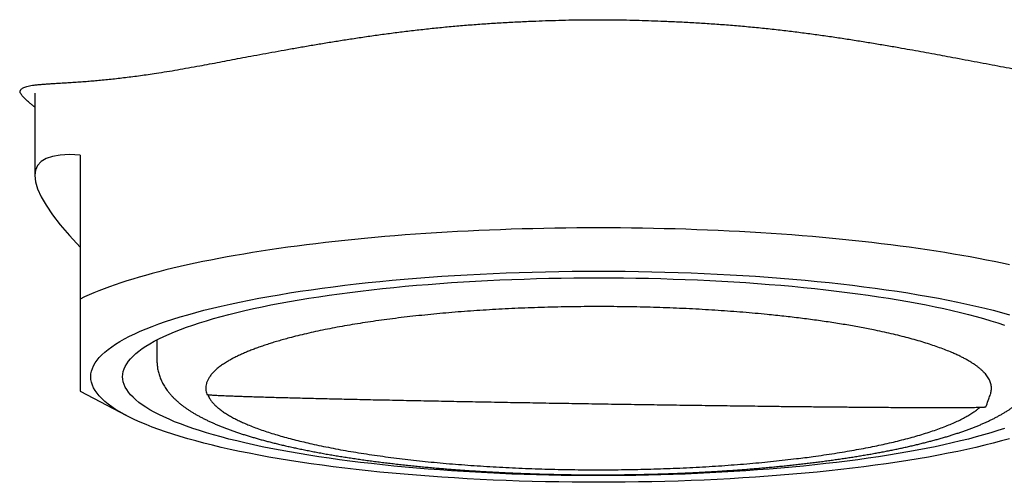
# Model space of a CAD drawing. Header units: millimetres. Extents: x 8 to 612, y 12 to 525.
# Tile 24 of 41: x 301 to 322, y 498 to 508. Entities that reach past the tile are written whole.
import ezdxf

# ---------------------------------------------------------------- set-up
doc = ezdxf.new("R2010")
doc.units = ezdxf.units.MM

msp = doc.modelspace()

# ---------------------------------------------------------------- linework, layer by layer
at = {"color": 7, "linetype": 'Continuous', "lineweight": 30}
for p, q in [((301.331, 506.341), (301.331, 504.595)), ((302.291, 505.027), (302.291, 501.98)), ((303.916, 501.116), (303.916, 500.678)), ((302.291, 500.027), (303.271, 499.513)), ((304.972, 499.967), (304.974, 499.961))]:
    msp.add_line(p, q, dxfattribs=at)
at = {"color": 7, "linetype": 'Continuous', "lineweight": 30, "flags": 128}
for points in [[(321.967, 502.703), (321.807, 502.738), (321.643, 502.772), (321.476, 502.806), (321.306, 502.839), (321.133, 502.871), (320.957, 502.902), (320.778, 502.933), (320.596, 502.963), (320.411, 502.992), (320.224, 503.021), (320.034, 503.049), (319.842, 503.076), (319.647, 503.102), (319.449, 503.127), (319.25, 503.152), (319.048, 503.176), (318.844, 503.198), (318.637, 503.221), (318.429, 503.242), (318.219, 503.262), (318.007, 503.282), (317.793, 503.301), (317.577, 503.319), (317.36, 503.336), (317.141, 503.352), (316.921, 503.367), (316.699, 503.381), (316.476, 503.395), (316.252, 503.407), (316.027, 503.419), (315.8, 503.43), (315.573, 503.439), (315.345, 503.448), (315.116, 503.456), (314.886, 503.463), (314.656, 503.469), (314.425, 503.474), (314.194, 503.479), (313.962, 503.482), (313.731, 503.484), (313.499, 503.486), (313.266, 503.486), (313.034, 503.486), (312.802, 503.484), (312.57, 503.482), (312.339, 503.479), (312.108, 503.474), (311.877, 503.469), (311.647, 503.463), (311.417, 503.456), (311.188, 503.448), (310.96, 503.439), (310.732, 503.43), (310.506, 503.419), (310.281, 503.407), (310.057, 503.395), (309.834, 503.381), (309.612, 503.367), (309.392, 503.352), (309.173, 503.336), (308.956, 503.319), (308.74, 503.301), (308.526, 503.282), (308.314, 503.262), (308.104, 503.242), (307.895, 503.221), (307.689, 503.198), (307.485, 503.176), (307.283, 503.152), (307.083, 503.127), (306.886, 503.102), (306.691, 503.076), (306.499, 503.049), (306.309, 503.021), (306.121, 502.992), (305.937, 502.963), (305.755, 502.933), (305.576, 502.902), (305.4, 502.871), (305.227, 502.839), (305.057, 502.806), (304.89, 502.772), (304.726, 502.738), (304.566, 502.703), (304.408, 502.668), (304.254, 502.632), (304.104, 502.595), (303.957, 502.557), (303.814, 502.52), (303.674, 502.481), (303.537, 502.442), (303.405, 502.402), (303.276, 502.362), (303.151, 502.322), (303.029, 502.28), (302.912, 502.239), (302.799, 502.197), (302.689, 502.154), (302.584, 502.111), (302.482, 502.068), (302.385, 502.024), (302.291, 501.98)], [(302.516, 500.335), (302.52, 500.394), (302.531, 500.452), (302.55, 500.511), (302.575, 500.569), (302.608, 500.627), (302.649, 500.685), (302.696, 500.743), (302.751, 500.8), (302.813, 500.857), (302.883, 500.914), (302.959, 500.97), (303.043, 501.026), (303.133, 501.082), (303.23, 501.136), (303.335, 501.191), (303.446, 501.245), (303.564, 501.298), (303.688, 501.35), (303.819, 501.402), (303.957, 501.453), (304.101, 501.503), (304.251, 501.553), (304.407, 501.601), (304.569, 501.649), (304.738, 501.696), (304.912, 501.742), (305.092, 501.787), (305.278, 501.831), (305.469, 501.874), (305.665, 501.916), (305.867, 501.957), (306.073, 501.996), (306.285, 502.035), (306.501, 502.072), (306.722, 502.109), (306.948, 502.144), (307.178, 502.177), (307.412, 502.21), (307.65, 502.241), (307.891, 502.271), (308.137, 502.3), (308.386, 502.327), (308.638, 502.353), (308.894, 502.377), (309.153, 502.4), (309.414, 502.422), (309.678, 502.442), (309.944, 502.461), (310.213, 502.478), (310.484, 502.494), (310.757, 502.509), (311.031, 502.522), (311.307, 502.533), (311.585, 502.543), (311.863, 502.551), (312.143, 502.558), (312.423, 502.564), (312.704, 502.567), (312.985, 502.57), (313.266, 502.57), (313.548, 502.57), (313.829, 502.567), (314.11, 502.564), (314.39, 502.558), (314.67, 502.551), (314.948, 502.543), (315.225, 502.533), (315.501, 502.522), (315.776, 502.509), (316.049, 502.494), (316.32, 502.478), (316.588, 502.461), (316.855, 502.442), (317.119, 502.422), (317.38, 502.4), (317.639, 502.377), (317.894, 502.353), (318.147, 502.327), (318.396, 502.3), (318.641, 502.271), (318.883, 502.241), (319.121, 502.21), (319.355, 502.177), (319.585, 502.144), (319.811, 502.109), (320.032, 502.072), (320.248, 502.035), (320.46, 501.996), (320.666, 501.957), (320.868, 501.916), (321.064, 501.874), (321.255, 501.831), (321.441, 501.787), (321.621, 501.742), (321.795, 501.696), (321.963, 501.649)], [(321.857, 499.241), (321.716, 499.195), (321.569, 499.149), (321.417, 499.104), (321.259, 499.06), (321.096, 499.017), (320.927, 498.975), (320.754, 498.934), (320.575, 498.894), (320.39, 498.854), (320.202, 498.816), (320.008, 498.779), (319.81, 498.743), (319.607, 498.708), (319.4, 498.674), (319.188, 498.641), (318.973, 498.609), (318.754, 498.579), (318.531, 498.549), (318.304, 498.521), (318.074, 498.495), (317.84, 498.469), (317.604, 498.445), (317.364, 498.422), (317.122, 498.4), (316.877, 498.38), (316.629, 498.361), (316.38, 498.343), (316.128, 498.327), (315.874, 498.312), (315.618, 498.299), (315.361, 498.287), (315.102, 498.276), (314.842, 498.267), (314.581, 498.259), (314.32, 498.252), (314.057, 498.247), (313.794, 498.244), (313.53, 498.241), (313.266, 498.241), (313.003, 498.241), (312.739, 498.244), (312.476, 498.247), (312.213, 498.252), (311.951, 498.259), (311.69, 498.267), (311.43, 498.276), (311.172, 498.287), (310.914, 498.299), (310.659, 498.312), (310.405, 498.327), (310.153, 498.343), (309.903, 498.361), (309.656, 498.38), (309.411, 498.4), (309.169, 498.422), (308.929, 498.445), (308.692, 498.469), (308.459, 498.495), (308.229, 498.521), (308.002, 498.549), (307.779, 498.579), (307.56, 498.609), (307.344, 498.641), (307.133, 498.674), (306.926, 498.708), (306.723, 498.743), (306.525, 498.779), (306.331, 498.816), (306.142, 498.854), (305.958, 498.894), (305.779, 498.934), (305.605, 498.975), (305.437, 499.017), (305.273, 499.06), (305.116, 499.104), (304.963, 499.149), (304.817, 499.195), (304.676, 499.241), (304.541, 499.288), (304.412, 499.336), (304.29, 499.384), (304.173, 499.434), (304.062, 499.483), (303.958, 499.534), (303.861, 499.585), (303.769, 499.636), (303.685, 499.688), (303.606, 499.741), (303.535, 499.793), (303.47, 499.846), (303.412, 499.9), (303.36, 499.954), (303.315, 500.008), (303.278, 500.062), (303.247, 500.116), (303.222, 500.171), (303.205, 500.226), (303.195, 500.281), (303.191, 500.335), (303.195, 500.39), (303.205, 500.445), (303.222, 500.5), (303.247, 500.554), (303.278, 500.609), (303.315, 500.663), (303.36, 500.717), (303.412, 500.771), (303.47, 500.824), (303.535, 500.878), (303.606, 500.93), (303.685, 500.983), (303.769, 501.035), (303.861, 501.086), (303.958, 501.137), (304.062, 501.187), (304.173, 501.237), (304.29, 501.286), (304.412, 501.335), (304.541, 501.383), (304.676, 501.43), (304.817, 501.476), (304.963, 501.522), (305.116, 501.567), (305.273, 501.611), (305.437, 501.654), (305.605, 501.696), (305.779, 501.737), (305.958, 501.777), (306.142, 501.817), (306.331, 501.855), (306.525, 501.892), (306.723, 501.928), (306.926, 501.963), (307.133, 501.997), (307.344, 502.03), (307.56, 502.062), (307.779, 502.092), (308.002, 502.121), (308.229, 502.15), (308.459, 502.176), (308.692, 502.202), (308.929, 502.226), (309.169, 502.249), (309.411, 502.271), (309.656, 502.291), (309.903, 502.31), (310.153, 502.328), (310.405, 502.344), (310.659, 502.359), (310.914, 502.372), (311.172, 502.384), (311.43, 502.395), (311.69, 502.404), (311.951, 502.412), (312.213, 502.419), (312.476, 502.424), (312.739, 502.427), (313.003, 502.429), (313.266, 502.43), (313.53, 502.429), (313.794, 502.427), (314.057, 502.424), (314.32, 502.419), (314.581, 502.412), (314.842, 502.404), (315.102, 502.395), (315.361, 502.384), (315.618, 502.372), (315.874, 502.359), (316.128, 502.344), (316.38, 502.328), (316.629, 502.31), (316.877, 502.291), (317.122, 502.271), (317.364, 502.249), (317.604, 502.226), (317.84, 502.202), (318.074, 502.176), (318.304, 502.15), (318.531, 502.121), (318.754, 502.092), (318.973, 502.062), (319.188, 502.03), (319.4, 501.997), (319.607, 501.963), (319.81, 501.928), (320.008, 501.892), (320.202, 501.855), (320.39, 501.817), (320.575, 501.777), (320.754, 501.737), (320.927, 501.696), (321.096, 501.654), (321.259, 501.611), (321.417, 501.567), (321.569, 501.522), (321.716, 501.476), (321.857, 501.43)], [(321.963, 499.022), (321.795, 498.975), (321.621, 498.929), (321.441, 498.884), (321.255, 498.84), (321.064, 498.797), (320.868, 498.755), (320.666, 498.714), (320.46, 498.674), (320.248, 498.636), (320.032, 498.598), (319.811, 498.562), (319.585, 498.527), (319.355, 498.493), (319.121, 498.461), (318.883, 498.43), (318.641, 498.4), (318.396, 498.371), (318.147, 498.344), (317.894, 498.318), (317.639, 498.294), (317.38, 498.271), (317.119, 498.249), (316.855, 498.229), (316.588, 498.21), (316.32, 498.192), (316.049, 498.177), (315.776, 498.162), (315.501, 498.149), (315.225, 498.138), (314.948, 498.128), (314.67, 498.12), (314.39, 498.113), (314.11, 498.107), (313.829, 498.103), (313.548, 498.101), (313.266, 498.1), (312.985, 498.101), (312.704, 498.103), (312.423, 498.107), (312.143, 498.113), (311.863, 498.12), (311.585, 498.128), (311.307, 498.138), (311.031, 498.149), (310.757, 498.162), (310.484, 498.177), (310.213, 498.192), (309.944, 498.21), (309.678, 498.229), (309.414, 498.249), (309.153, 498.271), (308.894, 498.294), (308.638, 498.318), (308.386, 498.344), (308.137, 498.371), (307.891, 498.4), (307.65, 498.43), (307.412, 498.461), (307.178, 498.493), (306.948, 498.527), (306.722, 498.562), (306.501, 498.598), (306.285, 498.636), (306.073, 498.674), (305.867, 498.714), (305.665, 498.755), (305.469, 498.797), (305.278, 498.84), (305.092, 498.884), (304.912, 498.929), (304.738, 498.975), (304.569, 499.022), (304.407, 499.069), (304.251, 499.118), (304.101, 499.168), (303.957, 499.218), (303.819, 499.269), (303.688, 499.321), (303.564, 499.373), (303.446, 499.426), (303.335, 499.48), (303.23, 499.534), (303.133, 499.589), (303.043, 499.645), (302.959, 499.701), (302.883, 499.757), (302.813, 499.814), (302.751, 499.871), (302.696, 499.928), (302.649, 499.986), (302.608, 500.044), (302.575, 500.102), (302.55, 500.16), (302.531, 500.218), (302.52, 500.277), (302.516, 500.335)]]:
    msp.add_lwpolyline(points, dxfattribs=at)
at = {"color": 7, "linetype": 'Continuous', "lineweight": 30}
msp.add_ellipse((313.266, 497.854), major_axis=(11.886, -6.938), ratio=0.156367, start_param=2.828787, end_param=3.636439, dxfattribs=at)
for points, knots in [([(301.047, 506.308), (301.042, 506.315), (301.031, 506.329), (301.022, 506.348), (301.019, 506.365), (301.021, 506.381), (301.027, 506.397), (301.038, 506.413), (301.055, 506.432), (301.082, 506.45), (301.117, 506.466), (301.162, 506.48), (301.216, 506.493), (301.282, 506.504), (301.357, 506.514), (301.44, 506.523), (301.53, 506.53), (301.627, 506.537), (301.732, 506.543), (301.846, 506.55), (301.968, 506.557), (302.099, 506.566), (302.238, 506.575), (302.378, 506.585), (302.517, 506.596), (302.653, 506.608), (302.796, 506.621), (302.944, 506.636), (303.095, 506.653), (303.249, 506.671), (303.405, 506.69), (303.566, 506.712), (303.733, 506.735), (303.918, 506.763), (304.123, 506.795), (304.349, 506.833), (304.582, 506.874), (304.809, 506.915), (305.03, 506.956), (305.242, 506.996), (305.459, 507.037), (305.68, 507.079), (305.912, 507.123), (306.158, 507.169), (306.416, 507.216), (306.678, 507.263), (306.945, 507.31), (307.216, 507.357), (307.491, 507.403), (307.77, 507.448), (308.056, 507.492), (308.35, 507.536), (308.652, 507.579), (308.957, 507.62), (309.267, 507.658), (309.582, 507.694), (309.902, 507.728), (310.224, 507.758), (310.549, 507.785), (310.875, 507.809), (311.204, 507.83), (311.534, 507.848), (311.847, 507.862), (312.144, 507.873), (312.424, 507.882), (312.704, 507.889), (312.984, 507.893), (313.171, 507.893), (313.265, 507.893)], [0, 0, 0, 0, 0.011095, 0.022195, 0.0333, 0.044409, 0.055518, 0.066619, 0.083233, 0.099852, 0.11647, 0.133083, 0.150674, 0.168271, 0.185869, 0.20346, 0.220079, 0.236703, 0.253327, 0.269945, 0.286566, 0.303194, 0.319821, 0.336443, 0.350401, 0.364365, 0.378332, 0.392296, 0.406253, 0.41952, 0.432793, 0.446067, 0.45934, 0.472607, 0.489188, 0.505775, 0.522363, 0.538944, 0.553006, 0.567074, 0.581144, 0.595213, 0.609275, 0.624796, 0.640324, 0.655851, 0.671373, 0.686892, 0.702417, 0.717942, 0.733461, 0.74968, 0.765905, 0.782129, 0.798348, 0.814875, 0.831408, 0.847941, 0.864468, 0.880998, 0.897533, 0.914068, 0.930597, 0.944475, 0.958362, 0.972247, 0.986127, 1, 1, 1, 1]), ([(313.265, 507.893), (313.353, 507.893), (313.529, 507.893), (313.794, 507.889), (314.058, 507.883), (314.322, 507.875), (314.607, 507.864), (314.913, 507.852), (315.24, 507.835), (315.565, 507.815), (315.895, 507.792), (316.228, 507.765), (316.566, 507.734), (316.9, 507.7), (317.226, 507.663), (317.543, 507.624), (317.851, 507.583), (318.156, 507.54), (318.457, 507.495), (318.754, 507.449), (319.047, 507.402), (319.336, 507.353), (319.606, 507.307), (319.856, 507.262), (320.089, 507.221), (320.317, 507.179), (320.543, 507.137), (320.78, 507.093), (321.027, 507.046), (321.284, 506.998), (321.534, 506.951), (321.778, 506.905), (322.016, 506.862), (322.248, 506.822), (322.473, 506.785), (322.68, 506.753), (322.87, 506.725), (323.044, 506.701), (323.213, 506.679), (323.375, 506.66), (323.538, 506.642), (323.699, 506.625), (323.858, 506.61), (324.009, 506.597), (324.154, 506.585), (324.291, 506.575), (324.421, 506.566), (324.544, 506.558), (324.662, 506.551), (324.773, 506.545), (324.878, 506.538), (324.974, 506.532), (325.064, 506.525), (325.148, 506.517), (325.224, 506.507), (325.291, 506.497), (325.349, 506.485), (325.398, 506.471), (325.438, 506.456), (325.469, 506.438), (325.49, 506.42), (325.503, 506.402), (325.511, 506.386), (325.514, 506.369), (325.511, 506.35), (325.503, 506.33), (325.491, 506.315), (325.485, 506.308)], [0, 0, 0, 0, 0.013085, 0.026175, 0.039271, 0.052367, 0.065456, 0.081799, 0.098148, 0.114497, 0.13084, 0.148106, 0.16538, 0.182653, 0.199919, 0.216263, 0.232612, 0.248962, 0.265306, 0.281649, 0.297997, 0.314345, 0.330687, 0.344405, 0.358127, 0.371852, 0.385574, 0.39929, 0.4159, 0.432518, 0.449135, 0.465745, 0.482354, 0.498969, 0.515584, 0.532193, 0.546261, 0.560336, 0.574413, 0.588488, 0.602556, 0.618029, 0.633507, 0.648986, 0.664459, 0.679928, 0.695403, 0.710878, 0.726347, 0.742532, 0.758722, 0.774912, 0.791097, 0.808228, 0.825365, 0.842502, 0.859634, 0.876765, 0.893902, 0.91104, 0.928172, 0.940141, 0.952118, 0.964097, 0.976071, 0.988038, 1, 1, 1, 1]), ([(301.331, 506.042), (301.319, 506.051), (301.289, 506.076), (301.244, 506.113), (301.198, 506.152), (301.157, 506.19), (301.121, 506.224), (301.091, 506.255), (301.065, 506.283), (301.053, 506.3), (301.046, 506.308)], [0, 0, 0, 0, 0.0832008, 0.2135081, 0.3438117, 0.4740803, 0.6055378, 0.7370356, 0.8685373, 1, 1, 1, 1]), ([(302.291, 501.98), (302.291, 501.942), (302.291, 501.865), (302.291, 501.754), (302.291, 501.646), (302.291, 501.532), (302.291, 501.414), (302.291, 501.294), (302.291, 501.177), (302.291, 501.062), (302.291, 500.948), (302.291, 500.837), (302.291, 500.733), (302.291, 500.638), (302.291, 500.553), (302.291, 500.477), (302.291, 500.407), (302.291, 500.346), (302.291, 500.295), (302.291, 500.251), (302.291, 500.211), (302.291, 500.171), (302.291, 500.134), (302.291, 500.101), (302.291, 500.073), (302.291, 500.053), (302.291, 500.038), (302.291, 500.03), (302.291, 500.026), (302.291, 500.027), (302.291, 500.027)], [0, 0, 0, 0, 0.0301485, 0.060297, 0.0904601, 0.1206232, 0.1577172, 0.194811, 0.23194, 0.2690689, 0.3106122, 0.3521553, 0.3937589, 0.4353624, 0.4732965, 0.5112305, 0.5492146, 0.5871987, 0.6186131, 0.6500274, 0.6814691, 0.7129107, 0.7535424, 0.7941874, 0.8348885, 0.8755898, 0.9163364, 0.9570831, 0.9978763, 1, 1, 1, 1]), ([(321.561, 499.967), (321.565, 499.978), (321.573, 500.002), (321.58, 500.041), (321.583, 500.082), (321.582, 500.124), (321.576, 500.166), (321.565, 500.207), (321.549, 500.249), (321.528, 500.29), (321.503, 500.332), (321.472, 500.373), (321.437, 500.414), (321.397, 500.455), (321.353, 500.495), (321.304, 500.536), (321.25, 500.576), (321.191, 500.616), (321.128, 500.655), (321.06, 500.694), (320.988, 500.733), (320.912, 500.772), (320.83, 500.81), (320.734, 500.852), (320.62, 500.899), (320.485, 500.95), (320.343, 501), (320.192, 501.049), (320.033, 501.097), (319.865, 501.144), (319.69, 501.19), (319.507, 501.234), (319.317, 501.278), (319.138, 501.316), (318.975, 501.349), (318.827, 501.377), (318.676, 501.404), (318.523, 501.431), (318.366, 501.457), (318.206, 501.482), (318.043, 501.506), (317.878, 501.53), (317.71, 501.553), (317.539, 501.574), (317.366, 501.595), (317.19, 501.616), (317.013, 501.635), (316.809, 501.655), (316.58, 501.677), (316.322, 501.699), (316.061, 501.72), (315.796, 501.738), (315.528, 501.755), (315.256, 501.77), (314.982, 501.783), (314.705, 501.794), (314.425, 501.803), (314.146, 501.811), (313.867, 501.816), (313.589, 501.819), (313.31, 501.82), (313.031, 501.82), (312.751, 501.817), (312.471, 501.812), (312.191, 501.806), (311.912, 501.797), (311.634, 501.787), (311.359, 501.774), (311.088, 501.76), (310.82, 501.744), (310.555, 501.726), (310.292, 501.706), (310.032, 501.684), (309.775, 501.661), (309.521, 501.635), (309.272, 501.608), (309.026, 501.579), (308.786, 501.548), (308.553, 501.516), (308.326, 501.482), (308.105, 501.447), (307.888, 501.41), (307.678, 501.372), (307.473, 501.332), (307.274, 501.29), (307.082, 501.247), (306.896, 501.203), (306.736, 501.162), (306.597, 501.124), (306.479, 501.09), (306.365, 501.056), (306.255, 501.021), (306.15, 500.986), (306.048, 500.95), (305.95, 500.913), (305.857, 500.877), (305.768, 500.839), (305.684, 500.801), (305.604, 500.763), (305.528, 500.725), (305.457, 500.686), (305.382, 500.641), (305.305, 500.591), (305.228, 500.536), (305.161, 500.479), (305.103, 500.423), (305.054, 500.365), (305.014, 500.307), (304.983, 500.249), (304.962, 500.191), (304.951, 500.132), (304.949, 500.074), (304.955, 500.019), (304.967, 499.984), (304.972, 499.967)], [0, 0, 0, 0, 0.0056444, 0.012992, 0.0203136, 0.0276352, 0.0349738, 0.0423124, 0.0496466, 0.0569851, 0.0643158, 0.0716464, 0.0789941, 0.0863418, 0.0936723, 0.1010028, 0.1083504, 0.1156979, 0.1230195, 0.1303411, 0.1376797, 0.1450183, 0.1523526, 0.1596911, 0.169872, 0.180053, 0.1902798, 0.2005067, 0.2107751, 0.2210435, 0.2313589, 0.2416744, 0.2520285, 0.2623947, 0.2697253, 0.2770559, 0.2844036, 0.2917513, 0.2990818, 0.3064123, 0.3137599, 0.3211075, 0.3284291, 0.3357506, 0.3430892, 0.3504278, 0.3577621, 0.3651006, 0.3752816, 0.3854625, 0.3956894, 0.4059162, 0.4161846, 0.426453, 0.4367685, 0.4470839, 0.4574381, 0.4678042, 0.4779851, 0.4881661, 0.4983929, 0.5086198, 0.5188882, 0.5291565, 0.539472, 0.5497875, 0.5601416, 0.5705077, 0.5806887, 0.5908696, 0.6010965, 0.6113233, 0.6215917, 0.6318601, 0.6421756, 0.6524911, 0.6628452, 0.6732113, 0.6833922, 0.6935732, 0.7038, 0.7140269, 0.7242953, 0.7345637, 0.7448791, 0.7551946, 0.7655487, 0.7759149, 0.7832455, 0.7905761, 0.7979238, 0.8052715, 0.812602, 0.8199325, 0.8272801, 0.8346277, 0.8419493, 0.8492708, 0.8566094, 0.863948, 0.8712823, 0.8786208, 0.8888018, 0.8989827, 0.9092096, 0.9194364, 0.9297048, 0.9399732, 0.9502887, 0.9606042, 0.9709583, 0.9813244, 0.9912078, 1, 1, 1, 1]), ([(303.917, 500.678), (303.917, 500.675), (303.916, 500.656), (303.918, 500.621), (303.922, 500.573), (303.928, 500.526), (303.936, 500.478), (303.947, 500.431), (303.961, 500.384), (303.976, 500.338), (303.994, 500.292), (304.014, 500.246), (304.037, 500.2), (304.062, 500.155), (304.09, 500.11), (304.12, 500.065), (304.153, 500.021), (304.189, 499.977), (304.228, 499.932), (304.27, 499.888), (304.316, 499.844), (304.365, 499.8), (304.415, 499.757), (304.468, 499.717), (304.52, 499.678), (304.576, 499.64), (304.633, 499.602), (304.692, 499.566), (304.753, 499.53), (304.816, 499.496), (304.88, 499.462), (304.946, 499.429), (305.013, 499.397), (305.082, 499.365), (305.152, 499.334), (305.224, 499.304), (305.297, 499.275), (305.371, 499.246), (305.447, 499.218), (305.524, 499.19), (305.602, 499.163), (305.682, 499.136), (305.764, 499.109), (305.846, 499.084), (305.931, 499.058), (306.016, 499.033), (306.103, 499.009), (306.192, 498.985), (306.281, 498.961), (306.373, 498.938), (306.469, 498.914), (306.566, 498.89), (306.669, 498.867), (306.769, 498.844), (306.875, 498.821), (306.982, 498.799), (307.094, 498.776), (307.208, 498.754), (307.324, 498.732), (307.441, 498.71), (307.559, 498.689), (307.679, 498.669), (307.8, 498.649), (307.923, 498.63), (308.047, 498.611), (308.173, 498.592), (308.299, 498.574), (308.428, 498.556), (308.557, 498.539), (308.688, 498.523), (308.82, 498.507), (308.953, 498.491), (309.087, 498.476), (309.223, 498.461), (309.359, 498.447), (309.493, 498.433), (309.627, 498.421), (309.757, 498.409), (309.888, 498.397), (310.015, 498.387), (310.143, 498.377), (310.271, 498.367), (310.4, 498.357), (310.529, 498.348), (310.66, 498.34), (310.79, 498.332), (310.922, 498.324), (311.053, 498.317), (311.185, 498.31), (311.318, 498.304), (311.451, 498.298), (311.584, 498.292), (311.717, 498.287), (311.851, 498.282), (311.985, 498.278), (312.118, 498.274), (312.252, 498.271), (312.385, 498.268), (312.518, 498.265), (312.649, 498.263), (312.777, 498.261), (312.896, 498.26), (313, 498.259), (313.093, 498.259), (313.179, 498.259), (313.238, 498.259), (313.266, 498.259)], [0, 0, 0, 0, 0.001376, 0.008338, 0.015331, 0.022368, 0.029466, 0.036641, 0.043911, 0.051296, 0.058816, 0.066492, 0.074349, 0.082413, 0.090713, 0.099277, 0.108137, 0.117326, 0.126872, 0.136804, 0.147142, 0.157892, 0.169048, 0.179346, 0.189828, 0.200442, 0.211141, 0.22188, 0.232621, 0.243336, 0.254009, 0.264632, 0.275201, 0.285712, 0.296167, 0.306567, 0.316914, 0.327212, 0.337463, 0.347669, 0.357835, 0.367963, 0.378056, 0.388116, 0.398146, 0.408148, 0.418123, 0.428074, 0.438003, 0.44791, 0.457798, 0.468788, 0.478639, 0.489573, 0.499392, 0.510279, 0.521172, 0.532045, 0.542898, 0.553735, 0.564555, 0.575361, 0.586154, 0.596936, 0.607707, 0.618469, 0.629224, 0.639972, 0.650715, 0.661453, 0.672189, 0.682923, 0.693657, 0.704392, 0.71513, 0.725871, 0.73551, 0.746234, 0.755864, 0.765492, 0.775116, 0.784736, 0.794353, 0.803965, 0.813574, 0.823179, 0.832779, 0.842375, 0.851966, 0.861551, 0.871129, 0.8807, 0.890262, 0.899812, 0.909348, 0.918865, 0.928355, 0.937808, 0.947202, 0.956496, 0.965601, 0.974269, 0.981803, 0.98751, 0.994019, 1, 1, 1, 1]), ([(313.266, 498.259), (313.315, 498.259), (313.383, 498.259), (313.484, 498.259), (313.571, 498.26), (313.675, 498.26), (313.785, 498.262), (313.9, 498.263), (314.019, 498.265), (314.141, 498.267), (314.265, 498.27), (314.39, 498.273), (314.518, 498.277), (314.646, 498.281), (314.775, 498.285), (314.904, 498.29), (315.034, 498.295), (315.165, 498.301), (315.295, 498.307), (315.426, 498.314), (315.557, 498.321), (315.687, 498.328), (315.818, 498.336), (315.948, 498.345), (316.078, 498.353), (316.207, 498.363), (316.336, 498.372), (316.465, 498.382), (316.593, 498.393), (316.72, 498.404), (316.847, 498.415), (316.973, 498.427), (317.098, 498.439), (317.223, 498.452), (317.347, 498.465), (317.47, 498.478), (317.592, 498.492), (317.713, 498.507), (317.833, 498.521), (317.953, 498.536), (318.071, 498.552), (318.188, 498.568), (318.305, 498.584), (318.42, 498.601), (318.534, 498.618), (318.647, 498.635), (318.758, 498.653), (318.869, 498.672), (318.978, 498.69), (319.086, 498.709), (319.193, 498.729), (319.298, 498.749), (319.402, 498.769), (319.505, 498.789), (319.606, 498.81), (319.706, 498.832), (319.805, 498.853), (319.902, 498.875), (319.998, 498.898), (320.093, 498.921), (320.186, 498.944), (320.277, 498.968), (320.367, 498.992), (320.456, 499.016), (320.543, 499.041), (320.628, 499.066), (320.712, 499.092), (320.795, 499.118), (320.876, 499.144), (320.955, 499.171), (321.034, 499.199), (321.11, 499.226), (321.185, 499.255), (321.259, 499.284), (321.331, 499.313), (321.401, 499.343), (321.471, 499.374), (321.538, 499.405), (321.604, 499.438), (321.669, 499.47), (321.732, 499.504), (321.794, 499.539), (321.854, 499.574), (321.912, 499.61), (321.968, 499.647), (322.023, 499.685), (322.075, 499.724), (322.125, 499.764), (322.173, 499.804), (322.218, 499.844), (322.26, 499.885), (322.3, 499.927), (322.337, 499.969), (322.372, 500.011), (322.404, 500.053), (322.434, 500.096), (322.461, 500.139), (322.486, 500.182), (322.509, 500.226), (322.53, 500.27), (322.548, 500.315), (322.564, 500.36), (322.579, 500.406), (322.591, 500.452), (322.6, 500.499), (322.608, 500.545), (322.613, 500.592), (322.616, 500.637), (322.616, 500.665), (322.616, 500.678)], [0, 0, 0, 0, 0.010196, 0.0144061, 0.0213873, 0.028651, 0.0364536, 0.0446051, 0.0530288, 0.0616634, 0.0704654, 0.0794026, 0.0884508, 0.0975914, 0.1068098, 0.1160944, 0.1254361, 0.1348272, 0.1442616, 0.1537339, 0.16324, 0.172776, 0.1823389, 0.1919261, 0.201535, 0.2111639, 0.2208108, 0.2304744, 0.2401532, 0.2498461, 0.2595521, 0.2692702, 0.2789996, 0.2887397, 0.2984898, 0.3082494, 0.318018, 0.3277952, 0.3375807, 0.3473741, 0.3571752, 0.3669838, 0.3767997, 0.3866229, 0.3964533, 0.4062908, 0.4161356, 0.4259875, 0.4358469, 0.4457137, 0.4555882, 0.4654707, 0.4753614, 0.4852607, 0.495169, 0.5050867, 0.5150144, 0.5249527, 0.5349023, 0.5448638, 0.5548381, 0.5648262, 0.5748291, 0.5848479, 0.5948839, 0.6049384, 0.615013, 0.6251094, 0.6352292, 0.6453746, 0.6555475, 0.6657502, 0.675985, 0.6862543, 0.6965605, 0.7069059, 0.7172925, 0.7277216, 0.7381937, 0.7487081, 0.7592617, 0.7698483, 0.7804577, 0.7910741, 0.8016666, 0.812201, 0.8226376, 0.8329324, 0.8430412, 0.8529244, 0.8625518, 0.8719049, 0.880977, 0.889772, 0.8983019, 0.9065842, 0.9146397, 0.9224906, 0.93016, 0.9376703, 0.9450433, 0.9522999, 0.9594599, 0.9665418, 0.9735635, 0.9805418, 0.9874928, 0.9944321, 1, 1, 1, 1]), ([(304.974, 499.961), (304.974, 499.96), (304.975, 499.959), (304.982, 499.958), (304.994, 499.956), (305.01, 499.954), (305.032, 499.952), (305.058, 499.95), (305.089, 499.948), (305.124, 499.946), (305.164, 499.943), (305.209, 499.941), (305.259, 499.939), (305.313, 499.936), (305.372, 499.934), (305.444, 499.931), (305.53, 499.928), (305.635, 499.924), (305.747, 499.92), (305.869, 499.916), (305.999, 499.912), (306.138, 499.908), (306.285, 499.904), (306.44, 499.899), (306.604, 499.895), (306.774, 499.89), (306.951, 499.886), (307.134, 499.881), (307.324, 499.877), (307.521, 499.872), (307.725, 499.867), (307.936, 499.862), (308.154, 499.857), (308.377, 499.852), (308.607, 499.847), (308.841, 499.843), (309.078, 499.838), (309.32, 499.833), (309.565, 499.828), (309.816, 499.823), (310.071, 499.818), (310.33, 499.813), (310.593, 499.808), (310.86, 499.803), (311.13, 499.798), (311.401, 499.793), (311.673, 499.789), (311.945, 499.784), (312.219, 499.779), (312.494, 499.775), (312.772, 499.77), (313.05, 499.766), (313.329, 499.761), (313.609, 499.757), (313.888, 499.753), (314.166, 499.748), (314.441, 499.744), (314.713, 499.74), (314.985, 499.736), (315.254, 499.733), (315.522, 499.729), (315.789, 499.726), (316.052, 499.722), (316.313, 499.719), (316.571, 499.716), (316.801, 499.713), (317.003, 499.71), (317.178, 499.708), (317.35, 499.706), (317.521, 499.705), (317.689, 499.703), (317.855, 499.701), (318.018, 499.699), (318.178, 499.698), (318.335, 499.696), (318.49, 499.695), (318.641, 499.694), (318.79, 499.692), (318.935, 499.691), (319.095, 499.69), (319.268, 499.689), (319.452, 499.687), (319.63, 499.686), (319.801, 499.685), (319.964, 499.685), (320.121, 499.684), (320.269, 499.684), (320.411, 499.683), (320.544, 499.683), (320.668, 499.683), (320.782, 499.684), (320.888, 499.684), (320.985, 499.684), (321.074, 499.685), (321.154, 499.686), (321.226, 499.687), (321.288, 499.688), (321.341, 499.69), (321.385, 499.691), (321.416, 499.693), (321.438, 499.694), (321.452, 499.696), (321.461, 499.697), (321.464, 499.699), (321.464, 499.699), (321.464, 499.699)], [0, 0, 0, 0, 0.0065244, 0.0141898, 0.021859, 0.0295282, 0.0372152, 0.0449022, 0.0525804, 0.0602586, 0.0679546, 0.0756507, 0.0833432, 0.0910356, 0.098746, 0.1064565, 0.1171138, 0.127783, 0.1384932, 0.1492034, 0.1599623, 0.1707212, 0.1815276, 0.1923341, 0.2031906, 0.214047, 0.2247043, 0.2353736, 0.2460838, 0.256794, 0.2675529, 0.2783118, 0.2891182, 0.2999247, 0.3107812, 0.3216376, 0.3322949, 0.3429642, 0.3536744, 0.3643846, 0.3751435, 0.3859024, 0.3967088, 0.4075153, 0.4183717, 0.4292282, 0.4398855, 0.4505548, 0.461265, 0.4719752, 0.4827341, 0.493493, 0.5042994, 0.5151059, 0.5259623, 0.5368188, 0.5474761, 0.5581453, 0.5688555, 0.5795658, 0.5903247, 0.6010836, 0.61189, 0.6226965, 0.6335529, 0.6444094, 0.6520704, 0.6597359, 0.6674051, 0.6750743, 0.6827613, 0.6904483, 0.6981265, 0.7058047, 0.7135007, 0.7211968, 0.7288892, 0.7365817, 0.7442921, 0.7520025, 0.7626598, 0.773329, 0.7840392, 0.7947494, 0.8055083, 0.8162673, 0.8270737, 0.8378801, 0.8487366, 0.8595931, 0.8702492, 0.8809173, 0.8916271, 0.902337, 0.9130955, 0.923854, 0.9346614, 0.9454688, 0.9563263, 0.9671837, 0.9751129, 0.9830421, 0.990991, 0.99894, 1, 1, 1, 1]), ([(304.992, 499.956), (304.997, 499.943), (305.008, 499.916), (305.034, 499.87), (305.069, 499.818), (305.117, 499.762), (305.173, 499.707), (305.237, 499.653), (305.308, 499.6), (305.386, 499.548), (305.471, 499.497), (305.563, 499.448), (305.657, 499.401), (305.749, 499.359), (305.85, 499.316), (305.966, 499.269), (306.101, 499.219), (306.241, 499.171), (306.387, 499.125), (306.538, 499.08), (306.695, 499.036), (306.856, 498.994), (307.022, 498.954), (307.2, 498.913), (307.391, 498.872), (307.595, 498.831), (307.804, 498.791), (308.019, 498.753), (308.241, 498.717), (308.466, 498.683), (308.696, 498.65), (308.929, 498.619), (309.167, 498.59), (309.411, 498.562), (309.659, 498.536), (309.913, 498.512), (310.171, 498.489), (310.432, 498.469), (310.697, 498.45), (310.965, 498.433), (311.236, 498.417), (311.509, 498.404), (311.784, 498.393), (312.062, 498.383), (312.342, 498.376), (312.624, 498.37), (312.906, 498.367), (313.188, 498.365), (313.47, 498.365), (313.749, 498.368), (314.026, 498.372), (314.301, 498.378), (314.575, 498.387), (314.85, 498.397), (315.125, 498.409), (315.4, 498.423), (315.672, 498.439), (315.94, 498.457), (316.205, 498.477), (316.465, 498.498), (316.72, 498.521), (316.969, 498.546), (317.215, 498.573), (317.436, 498.599), (317.634, 498.623), (317.829, 498.649), (318.038, 498.679), (318.26, 498.712), (318.473, 498.747), (318.678, 498.782), (318.875, 498.819), (319.065, 498.856), (319.247, 498.894), (319.422, 498.933), (319.598, 498.975), (319.772, 499.019), (319.944, 499.066), (320.108, 499.113), (320.264, 499.162), (320.411, 499.212), (320.55, 499.263), (320.679, 499.314), (320.799, 499.366), (320.911, 499.418), (321.014, 499.471), (321.107, 499.524), (321.19, 499.576), (321.259, 499.625), (321.308, 499.663), (321.331, 499.683), (321.338, 499.69)], [0, 0, 0, 0, 0.007974, 0.016879, 0.028547, 0.040218, 0.051886, 0.063108, 0.074332, 0.085554, 0.096479, 0.107406, 0.118331, 0.127236, 0.13614, 0.147809, 0.15948, 0.171148, 0.18237, 0.193594, 0.204815, 0.21574, 0.226668, 0.237593, 0.249698, 0.261803, 0.27379, 0.285784, 0.297778, 0.309764, 0.321533, 0.333309, 0.345084, 0.356853, 0.368751, 0.380648, 0.392568, 0.404495, 0.416422, 0.428343, 0.440282, 0.452228, 0.464175, 0.476114, 0.488219, 0.500325, 0.512311, 0.524305, 0.536299, 0.548286, 0.560055, 0.57183, 0.583606, 0.595375, 0.60748, 0.619585, 0.631572, 0.643566, 0.655559, 0.667546, 0.679315, 0.691091, 0.702866, 0.714635, 0.72354, 0.732444, 0.744113, 0.755784, 0.767452, 0.778674, 0.789898, 0.801119, 0.812044, 0.822972, 0.833897, 0.846002, 0.858107, 0.870094, 0.882088, 0.894082, 0.906068, 0.917837, 0.929613, 0.941388, 0.953157, 0.964534, 0.975914, 0.987291, 0.995852, 1, 1, 1, 1]), ([(321.464, 499.699), (321.468, 499.709), (321.489, 499.764), (321.522, 499.853), (321.549, 499.933), (321.561, 499.967)], [0, 0, 0, 0, 0.108658, 0.620063, 1, 1, 1, 1])]:
    msp.add_open_spline(points, degree=3, knots=knots, dxfattribs=at)

doc.saveas('drawing.dxf')
